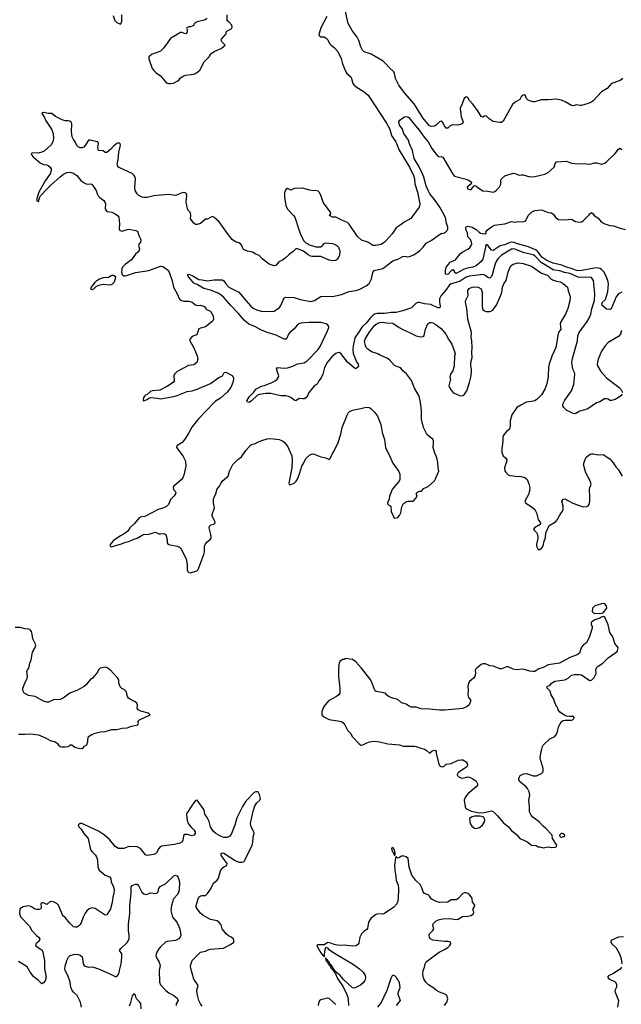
# Model space of a CAD drawing. Header units: inches. Extents: x 2001573 to 2220545, y 644482 to 846830.
# Tile 110 of 256: x 2061606 to 2068805, y 666945 to 678734. Entities that reach past the tile are written whole.
import ezdxf

# ---------------------------------------------------------------- set-up
doc = ezdxf.new("R2010")
doc.units = ezdxf.units.IN
doc.header["$MEASUREMENT"] = 0
doc.layers.add('C0666', color=7, linetype='Continuous')
doc.layers.add('C0667', color=7, linetype='Continuous')

msp = doc.modelspace()

# ---------------------------------------------------------------- linework, layer by layer
at = {"layer": 'C0666', "color": 5}
for points, elevation in [([(2066452, 670000), (2066471, 669990), (2066510, 669952), (2066541, 669979), (2066574, 669990), (2066586, 669986), (2066591, 669971), (2066591, 669950), (2066626, 669810), (2066650, 669793), (2066670, 669788), (2066685, 669796), (2066710, 669819), (2066770, 669827), (2066853, 669867), (2066890, 669873), (2066910, 669871), (2066930, 669861), (2066948, 669848), (2066962, 669830), (2066965, 669810), (2066955, 669790), (2066858, 669722), (2066844, 669710), (2066841, 669690), (2066865, 669665), (2066890, 669655), (2066910, 669654), (2066970, 669667), (2066990, 669665), (2067030, 669646), (2067070, 669615), (2067085, 669585), (2067085, 669570), (2067070, 669550), (2066970, 669466), (2066939, 669430), (2066925, 669390), (2066938, 669310), (2066945, 669290), (2067010, 669258), (2067110, 669237), (2067170, 669242), (2067230, 669259), (2067250, 669261), (2067270, 669254), (2067323, 669203), (2067390, 669124), (2067450, 669075), (2067490, 669026), (2067554, 668974), (2067592, 668930), (2067674, 668894), (2067730, 668851), (2067785, 668845), (2067810, 668831), (2067830, 668831), (2067870, 668819), (2067930, 668831), (2067970, 668823), (2068010, 668826), (2068028, 668832), (2068034, 668850), (2067982, 668930), (2067978, 668970), (2067904, 669050), (2067870, 669077), (2067821, 669130), (2067746, 669186), (2067726, 669210), (2067707, 669250), (2067705, 669270), (2067705, 669315), (2067697, 669390), (2067710, 669450), (2067701, 669490), (2067683, 669530), (2067667, 669550), (2067602, 669602), (2067584, 669624), (2067580, 669630), (2067580, 669650), (2067587, 669670), (2067597, 669683), (2067635, 669705), (2067670, 669709), (2067750, 669681), (2067790, 669680), (2067850, 669708), (2067870, 669727), (2067870, 669768), (2067834, 669890), (2067842, 669958), (2067853, 670000)], 420), ([(2063790, 666924), (2063768, 666950), (2063750, 666989), (2063730, 667070), (2063726, 667114), (2063741, 667170), (2063688, 667248), (2063649, 667390), (2063650, 667410), (2063668, 667470), (2063770, 667570), (2063830, 667580), (2063861, 667599), (2063890, 667606), (2064043, 667617), (2064130, 667660), (2064168, 667690), (2064170, 667710), (2064163, 667730), (2064137, 667750), (2064105, 667765), (2064075, 667790), (2064030, 667848), (2064015, 667895), (2063990, 667930), (2063970, 667944), (2063890, 667959), (2063802, 668010), (2063770, 668036), (2063729, 668089), (2063719, 668110), (2063719, 668130), (2063741, 668210), (2063750, 668227), (2063770, 668244), (2063790, 668250), (2063830, 668250), (2063854, 668270), (2063894, 668326), (2063923, 668397), (2063967, 668433), (2063984, 668456), (2064010, 668544), (2064025, 668570), (2064047, 668590), (2064075, 668605), (2064084, 668616), (2064087, 668630), (2064027, 668710), (2064016, 668730), (2064015, 668750), (2064030, 668760), (2064050, 668756), (2064186, 668666), (2064230, 668649), (2064272, 668648), (2064290, 668656), (2064300, 668670), (2064388, 668852), (2064397, 668883), (2064399, 668950), (2064410, 668990), (2064409, 669010), (2064374, 669070), (2064368, 669110), (2064370, 669130), (2064401, 669259), (2064420, 669320), (2064443, 669357), (2064481, 669390), (2064488, 669410), (2064476, 669456), (2064462, 669482), (2064450, 669491), (2064431, 669491), (2064410, 669481), (2064310, 669377), (2064270, 669314), (2064204, 669176), (2064179, 669090), (2064142, 668990), (2064120, 668960), (2064090, 668942), (2064050, 668944), (2064010, 668957), (2063953, 668990), (2063920, 669020), (2063890, 669070), (2063872, 669132), (2063850, 669181), (2063823, 669223), (2063814, 669270), (2063803, 669290), (2063730, 669391), (2063710, 669386), (2063642, 669290), (2063632, 669268), (2063613, 669247), (2063602, 669230), (2063601, 669219), (2063610, 669150), (2063621, 669110), (2063652, 669070), (2063694, 669030), (2063706, 669010), (2063705, 668990), (2063691, 668970), (2063670, 668962), (2063610, 668980), (2063583, 668977), (2063571, 668969), (2063564, 668957), (2063557, 668910), (2063550, 668890), (2063524, 668876), (2063460, 668860), (2063301, 668839), (2063285, 668830), (2063270, 668810), (2063242, 668758), (2063230, 668745), (2063210, 668740), (2063130, 668728), (2063110, 668733), (2063050, 668810), (2063010, 668830), (2062910, 668833), (2062850, 668810), (2062789, 668811), (2062750, 668833), (2062680, 668920), (2062622, 668970), (2062550, 669019), (2062350, 669110), (2062330, 669110), (2062310, 669096), (2062307, 669090), (2062313, 669070), (2062342, 669042), (2062375, 668990), (2062424, 668930), (2062447, 668813), (2062457, 668790), (2062472, 668770), (2062510, 668736), (2062526, 668710), (2062537, 668670), (2062542, 668590), (2062556, 668550), (2062630, 668490), (2062680, 668470), (2062698, 668450), (2062701, 668410), (2062730, 668350), (2062735, 668310), (2062731, 668270), (2062720, 668230), (2062714, 668166), (2062691, 668089), (2062650, 668016), (2062630, 668011), (2062510, 668094), (2062470, 668100), (2062437, 668090), (2062410, 668066), (2062390, 668038), (2062365, 667990), (2062341, 667919), (2062330, 667899), (2062310, 667879), (2062290, 667867), (2062270, 667867), (2062250, 667874), (2062201, 667921), (2062150, 667986), (2062130, 668002), (2062118, 668018), (2062070, 668131), (2062050, 668151), (2062012, 668172), (2061970, 668176), (2061930, 668139), (2061890, 668160), (2061870, 668161), (2061860, 668150), (2061863, 668110), (2061859, 668090), (2061840, 668080), (2061810, 668079), (2061790, 668085), (2061738, 668118), (2061710, 668123), (2061648, 668112), (2061609, 668090), (2061604, 668030), (2061621, 667990), (2061721, 667881), (2061749, 667829), (2061808, 667768), (2061832, 667750), (2061846, 667730), (2061837, 667703), (2061797, 667670), (2061796, 667650), (2061830, 667620), (2061870, 667596), (2061884, 667570), (2061904, 667470), (2061904, 667370), (2061921, 667270), (2061910, 667225), (2061890, 667202), (2061870, 667192), (2061831, 667230), (2061770, 667278), (2061730, 667331), (2061694, 667394), (2061610, 667446), (2061590, 667457)], 380), ([(2066689, 666930), (2066716, 666970), (2066728, 667010), (2066719, 667050), (2066704, 667064), (2066630, 667090), (2066594, 667110), (2066550, 667146), (2066498, 667178), (2066466, 667210), (2066442, 667250), (2066435, 667275), (2066430, 667310), (2066434, 667350), (2066450, 667390), (2066459, 667430), (2066470, 667452), (2066596, 667550), (2066627, 667570), (2066690, 667600), (2066730, 667627), (2066752, 667650), (2066764, 667670), (2066761, 667690), (2066750, 667695), (2066730, 667698), (2066690, 667696), (2066550, 667713), (2066521, 667730), (2066510, 667746), (2066504, 667770), (2066508, 667790), (2066551, 667830), (2066562, 667850), (2066550, 667890), (2066553, 667910), (2066590, 667945), (2066630, 667962), (2066670, 667968), (2066751, 667971), (2066830, 667959), (2066854, 667966), (2066905, 667995), (2066970, 668000), (2067006, 668010), (2067037, 668030), (2067041, 668050), (2067031, 668070), (2067031, 668090), (2067046, 668110), (2067051, 668131), (2067046, 668146), (2067026, 668170), (2067021, 668210), (2067011, 668230), (2066990, 668255), (2066970, 668271), (2066950, 668279), (2066930, 668279), (2066910, 668270), (2066850, 668210), (2066830, 668198), (2066770, 668196), (2066728, 668170), (2066630, 668166), (2066590, 668177), (2066550, 668195), (2066530, 668210), (2066510, 668242), (2066495, 668255), (2066450, 668270), (2066436, 668290), (2066420, 668340), (2066399, 668379), (2066347, 668427), (2066299, 668490), (2066266, 668586), (2066255, 668690), (2066231, 668710), (2066190, 668722), (2066166, 668714), (2066150, 668701), (2066130, 668696), (2066110, 668714), (2066102, 668698), (2066090, 668610), (2066094, 668550), (2066105, 668505), (2066113, 668430), (2066133, 668370), (2066139, 668330), (2066133, 668207), (2066127, 668170), (2066118, 668150), (2066084, 668110), (2065970, 668031), (2065950, 668023), (2065890, 668027), (2065870, 668020), (2065850, 668009), (2065807, 667973), (2065780, 667930), (2065767, 667853), (2065758, 667842), (2065723, 667817), (2065698, 667790), (2065678, 667750), (2065664, 667676), (2065650, 667657), (2065630, 667646), (2065590, 667642), (2065490, 667652), (2065430, 667650), (2065370, 667662), (2065330, 667678), (2065295, 667685), (2065250, 667658), (2065170, 667659), (2065162, 667650), (2065169, 667630), (2065179, 667619), (2065210, 667560), (2065230, 667536), (2065247, 667527), (2065250, 667515), (2065260, 667600), (2065270, 667628), (2065290, 667622), (2065299, 667610), (2065352, 667570), (2065587, 667430), (2065672, 667370), (2065715, 667330), (2065739, 667290), (2065743, 667270), (2065740, 667240), (2065737, 667230), (2065716, 667204), (2065684, 667176), (2065630, 667145), (2065610, 667138), (2065590, 667143), (2065482, 667242), (2065439, 667290), (2065402, 667322), (2065390, 667340), (2065382, 667342), (2065330, 667421), (2065322, 667422), (2065310, 667450), (2065298, 667458), (2065290, 667478), (2065281, 667481), (2065270, 667498), (2065264, 667496), (2065270, 667470), (2065282, 667462), (2065290, 667443), (2065299, 667439), (2065310, 667415), (2065316, 667416), (2065315, 667410), (2065323, 667403), (2065330, 667384), (2065339, 667379), (2065350, 667360), (2065358, 667358), (2065368, 667330), (2065379, 667319), (2065410, 667253), (2065475, 667155), (2065517, 667070), (2065531, 667029), (2065540, 666950), (2065541, 666930)], 380), ([(2062344, 666910), (2062332, 666970), (2062295, 667050), (2062250, 667090), (2062230, 667118), (2062218, 667150), (2062211, 667210), (2062180, 667290), (2062150, 667350), (2062146, 667370), (2062150, 667403), (2062171, 667469), (2062190, 667508), (2062210, 667530), (2062250, 667542), (2062290, 667544), (2062330, 667532), (2062352, 667512), (2062359, 667490), (2062365, 667430), (2062377, 667410), (2062390, 667400), (2062430, 667389), (2062470, 667392), (2062490, 667389), (2062550, 667369), (2062676, 667316), (2062750, 667277), (2062770, 667279), (2062792, 667310), (2062798, 667350), (2062818, 667430), (2062826, 667506), (2062827, 667550), (2062800, 667590), (2062811, 667610), (2062893, 667687), (2062914, 667730), (2062915, 667770), (2062906, 667830), (2062909, 667910), (2062924, 668030), (2062923, 668130), (2062939, 668270), (2062941, 668350), (2062950, 668368), (2062990, 668385), (2063010, 668385), (2063030, 668361), (2063067, 668287), (2063090, 668266), (2063110, 668261), (2063130, 668264), (2063170, 668280), (2063230, 668272), (2063245, 668275), (2063264, 668290), (2063269, 668331), (2063285, 668355), (2063352, 668388), (2063450, 668483), (2063470, 668492), (2063490, 668484), (2063504, 668464), (2063518, 668410), (2063514, 668310), (2063497, 668263), (2063447, 668210), (2063421, 668130), (2063413, 668070), (2063434, 667990), (2063486, 667930), (2063514, 667870), (2063528, 667828), (2063535, 667770), (2063527, 667750), (2063511, 667730), (2063470, 667711), (2063370, 667696), (2063350, 667690), (2063290, 667634), (2063269, 667610), (2063245, 667570), (2063236, 667530), (2063240, 667510), (2063276, 667450), (2063286, 667410), (2063274, 667350), (2063277, 667210), (2063290, 667180), (2063353, 667110), (2063390, 667084), (2063451, 667050), (2063490, 667019), (2063501, 666990), (2063479, 666950), (2063479, 666930)], 360), ([(2068830, 667754), (2068770, 667751), (2068682, 667710), (2068679, 667690), (2068693, 667670), (2068743, 667623), (2068784, 667550), (2068803, 667490), (2068811, 667430)], 380), ([(2068807, 667390), (2068792, 667368), (2068705, 667310), (2068652, 667288), (2068640, 667270), (2068658, 667250), (2068730, 667214), (2068747, 667187), (2068748, 667150), (2068729, 667110), (2068730, 667090), (2068773, 666990), (2068759, 666910)], 380), ([(2065892, 666910), (2065930, 666963), (2066004, 667116), (2066050, 667258), (2066070, 667298), (2066090, 667291), (2066111, 667270), (2066118, 667250), (2066134, 667234), (2066148, 667208), (2066153, 667147), (2066151, 667130), (2066133, 667090), (2066130, 667070), (2066157, 666990), (2066110, 666930)], 360), ([(2063058, 666890), (2063054, 666954), (2063045, 666970), (2063008, 667008), (2062996, 667030), (2062990, 667056), (2062971, 667071), (2062950, 667045), (2062929, 666951), (2062917, 666923)], 340), ([(2065390, 666943), (2065310, 667015), (2065290, 667017), (2065210, 666999), (2065193, 666987), (2065180, 666960), (2065177, 666930)], 380)]:
    msp.add_lwpolyline(points, dxfattribs=dict(at, elevation=elevation))
for points, elevation in [([(2067050, 669197), (2067019, 669190), (2066988, 669170), (2066995, 669110), (2067017, 669077), (2067050, 669055), (2067070, 669051), (2067110, 669063), (2067143, 669090), (2067167, 669130), (2067172, 669150), (2067170, 669166), (2067161, 669181), (2067150, 669190), (2067116, 669196)], 420), ([(2068090, 668994), (2068065, 668970), (2068072, 668952), (2068090, 668945), (2068114, 668954), (2068126, 668954), (2068128, 668970), (2068110, 668988)], 420), ([(2066090, 668728), (2066087, 668747), (2066080, 668760), (2066070, 668765), (2066063, 668790), (2066059, 668810), (2066070, 668825), (2066090, 668782), (2066095, 668745), (2066094, 668730)], 380)]:
    msp.add_lwpolyline(points, close=True, dxfattribs=dict(at, elevation=elevation))
at = {"layer": 'C0667', "color": 5}
for points, elevation in [([(2062725, 678785), (2062744, 678724), (2062770, 678701), (2062810, 678682), (2062815, 678685), (2062828, 678712), (2062829, 678790)], 420), ([(2063851, 678749), (2063826, 678734), (2063797, 678723), (2063730, 678709), (2063694, 678690), (2063690, 678666), (2063650, 678649), (2063630, 678648), (2063605, 678635), (2063602, 678630), (2063611, 678611), (2063611, 678590), (2063602, 678570), (2063590, 678565), (2063550, 678579), (2063530, 678579), (2063412, 678510), (2063330, 678398), (2063290, 678358), (2063250, 678339), (2063190, 678322), (2063152, 678290), (2063153, 678267), (2063191, 678150), (2063210, 678125), (2063238, 678098), (2063290, 678061), (2063350, 677991), (2063370, 677975), (2063390, 677968), (2063410, 677968), (2063446, 677974), (2063490, 677996), (2063510, 678011), (2063530, 678038), (2063570, 678063), (2063590, 678071), (2063690, 678081), (2063722, 678098), (2063762, 678130), (2063815, 678230), (2063875, 678290), (2063898, 678330), (2063942, 678358), (2064018, 678390), (2064066, 678430), (2064030, 678466), (2064018, 678490), (2064020, 678500), (2064076, 678564), (2064078, 678590), (2064083, 678597), (2064146, 678630), (2064148, 678650), (2064146, 678670), (2064110, 678708), (2064096, 678716), (2064088, 678730), (2064088, 678790)], 420), ([(2068822, 678030), (2068790, 678006), (2068688, 677970), (2068638, 677910), (2068569, 677871), (2068470, 677761), (2068450, 677746), (2068409, 677731), (2068330, 677705), (2068310, 677705), (2068270, 677715), (2068230, 677703), (2068210, 677707), (2068132, 677752), (2068090, 677771), (2068030, 677783), (2067930, 677773), (2067846, 677774), (2067770, 677751), (2067750, 677751), (2067710, 677761), (2067690, 677771), (2067671, 677790), (2067656, 677830), (2067650, 677834), (2067630, 677832), (2067608, 677812), (2067590, 677777), (2067534, 677746), (2067503, 677717), (2067390, 677518), (2067370, 677501), (2067350, 677501), (2067270, 677513), (2067226, 677546), (2067190, 677582), (2067170, 677579), (2067150, 677566), (2067130, 677576), (2067090, 677642), (2067030, 677724), (2066987, 677767), (2066970, 677801), (2066950, 677812), (2066925, 677790), (2066892, 677708), (2066881, 677690), (2066876, 677670), (2066889, 677570), (2066911, 677510), (2066905, 677490), (2066890, 677481), (2066851, 677471), (2066784, 677476), (2066757, 677463), (2066730, 677435), (2066710, 677436), (2066690, 677461), (2066665, 677505), (2066650, 677518), (2066630, 677509), (2066590, 677470), (2066570, 677458), (2066530, 677454), (2066510, 677463), (2066430, 677560), (2066326, 677726), (2066210, 677860), (2066142, 677950), (2066102, 678030), (2066093, 678090), (2066084, 678110), (2066030, 678156), (2065985, 678210), (2065956, 678236), (2065810, 678320), (2065730, 678350), (2065710, 678370), (2065690, 678407), (2065664, 678484), (2065644, 678524), (2065586, 678606), (2065538, 678690), (2065501, 678850)], 380), ([(2065281, 678770), (2065210, 678638), (2065189, 678570), (2065187, 678547), (2065196, 678536), (2065209, 678530), (2065250, 678528), (2065274, 678514), (2065292, 678493), (2065315, 678450), (2065332, 678430), (2065375, 678395), (2065412, 678352), (2065454, 678270), (2065470, 678207), (2065507, 678110), (2065522, 678090), (2065568, 678048), (2065577, 678030), (2065591, 677970), (2065607, 677950), (2065632, 677930), (2065729, 677869), (2065774, 677830), (2065994, 677494), (2066032, 677430), (2066059, 677339), (2066108, 677270), (2066145, 677170), (2066270, 676970), (2066319, 676870), (2066330, 676830), (2066333, 676770), (2066366, 676670), (2066393, 676530), (2066385, 676490), (2066285, 676355), (2066206, 676310), (2066170, 676281), (2066110, 676242), (2066063, 676170), (2065992, 676090), (2065970, 676069), (2065930, 676044), (2065868, 676032), (2065830, 676032), (2065770, 676069), (2065695, 676095), (2065650, 676136), (2065550, 676287), (2065530, 676305), (2065469, 676329), (2065390, 676371), (2065350, 676371), (2065312, 676390), (2065331, 676409), (2065325, 676430), (2065248, 676530), (2065237, 676550), (2065210, 676631), (2065191, 676670), (2065179, 676679), (2065150, 676687), (2065125, 676685), (2065074, 676694), (2064995, 676715), (2064889, 676711), (2064850, 676692), (2064810, 676712), (2064790, 676702), (2064774, 676666), (2064775, 676610), (2064792, 676510), (2064810, 676467), (2064884, 676390), (2064897, 676370), (2064950, 676209), (2064972, 676152), (2065007, 676087), (2065030, 676062), (2065050, 676054), (2065063, 676043), (2065150, 676014), (2065210, 676015), (2065231, 676029), (2065250, 676055), (2065270, 676064), (2065350, 676053), (2065370, 676045), (2065399, 676030), (2065419, 676010), (2065430, 675988), (2065437, 675970), (2065433, 675910), (2065410, 675866), (2065390, 675851), (2065350, 675846), (2065310, 675856), (2065210, 675898), (2065110, 675899), (2065084, 675904), (2065057, 675917), (2065001, 675961), (2064930, 675991), (2064910, 675992), (2064880, 675960), (2064830, 675923), (2064781, 675879), (2064750, 675855), (2064707, 675833), (2064670, 675791), (2064650, 675787), (2064590, 675805), (2064506, 675870), (2064470, 675910), (2064430, 675925), (2064392, 675950), (2064330, 675964), (2064284, 675984), (2064270, 676005), (2064264, 676030), (2064250, 676050), (2064230, 676062), (2064190, 676073), (2064150, 676102), (2064092, 676172), (2063994, 676314), (2063930, 676371), (2063910, 676376), (2063854, 676346), (2063830, 676344), (2063770, 676295), (2063730, 676281), (2063710, 676283), (2063690, 676299), (2063650, 676350), (2063654, 676390), (2063650, 676421), (2063619, 676459), (2063608, 676488), (2063599, 676550), (2063607, 676630), (2063601, 676650), (2063590, 676661), (2063570, 676664), (2063550, 676659), (2063470, 676629), (2063390, 676639), (2063250, 676630), (2063210, 676625), (2063130, 676604), (2063090, 676604), (2063070, 676609), (2063032, 676630), (2063010, 676650), (2062988, 676690), (2062985, 676725), (2062992, 676830), (2062988, 676850), (2062977, 676870), (2062950, 676893), (2062810, 676955), (2062788, 676970), (2062775, 676990), (2062774, 677010), (2062784, 677056), (2062791, 677149), (2062810, 677230), (2062807, 677247), (2062796, 677256), (2062790, 677259), (2062770, 677253), (2062730, 677220), (2062697, 677183), (2062650, 677142), (2062630, 677142), (2062604, 677164), (2062550, 677167), (2062542, 677202), (2062550, 677250), (2062544, 677264), (2062532, 677272), (2062450, 677293), (2062430, 677291), (2062420, 677281), (2062390, 677226), (2062373, 677207), (2062350, 677198), (2062330, 677201), (2062307, 677210), (2062290, 677227), (2062271, 677271), (2062250, 677298), (2062234, 677330), (2062224, 677390), (2062228, 677488), (2062224, 677504), (2062215, 677516), (2062190, 677522), (2062150, 677522), (2062113, 677533), (2062033, 677573), (2061990, 677610), (2061950, 677612), (2061890, 677622), (2061870, 677611), (2061901, 677561), (2061915, 677530), (2061985, 677425), (2062006, 677370), (2062012, 677310), (2062004, 677270), (2061983, 677237), (2061899, 677161), (2061870, 677147), (2061830, 677137), (2061762, 677138), (2061742, 677130), (2061749, 677110), (2061767, 677090), (2061850, 677021), (2061890, 676999), (2061930, 676994), (2061947, 676987), (2061970, 676970), (2061982, 676950), (2061981, 676930), (2061970, 676890), (2061910, 676805), (2061833, 676670), (2061810, 676594), (2061810, 676566), (2061830, 676558), (2061841, 676599), (2061856, 676624), (2061922, 676698), (2061984, 676756), (2062088, 676852), (2062130, 676885), (2062170, 676903), (2062210, 676909), (2062241, 676901), (2062290, 676870), (2062338, 676810), (2062379, 676779), (2062410, 676765), (2062450, 676767), (2062470, 676763), (2062522, 676690), (2062531, 676650), (2062543, 676623), (2062563, 676603), (2062611, 676570), (2062626, 676550), (2062632, 676530), (2062630, 676470), (2062639, 676450), (2062658, 676438), (2062708, 676428), (2062750, 676411), (2062778, 676390), (2062790, 676370), (2062798, 676290), (2062794, 676230), (2062805, 676210), (2062830, 676203), (2062890, 676222), (2062910, 676225), (2062994, 676210), (2063010, 676201), (2063018, 676190), (2063030, 676150), (2063053, 676110), (2063055, 676090), (2063050, 676071), (2063035, 676050), (2063027, 676030), (2063040, 675990), (2063037, 675970), (2063019, 675950), (2062990, 675928), (2062942, 675858), (2062872, 675808), (2062836, 675770), (2062827, 675750), (2062822, 675710), (2062830, 675684), (2062850, 675667), (2062870, 675667), (2062990, 675705), (2063150, 675732), (2063290, 675782), (2063317, 675777), (2063370, 675741), (2063395, 675710), (2063430, 675609), (2063446, 675530), (2063490, 675453), (2063514, 675394), (2063530, 675375), (2063570, 675364), (2063630, 675364), (2063669, 675350), (2063710, 675321), (2063730, 675313), (2063765, 675315), (2063810, 675304), (2063829, 675290), (2063835, 675270), (2063843, 675263), (2063868, 675250), (2063890, 675245), (2063922, 675190), (2063926, 675150), (2063917, 675130), (2063904, 675116), (2063830, 675057), (2063770, 675042), (2063750, 675031), (2063730, 674971), (2063721, 674959), (2063670, 674939), (2063642, 674910), (2063641, 674890), (2063690, 674804), (2063731, 674710), (2063738, 674670), (2063726, 674630), (2063690, 674603), (2063625, 674595), (2063490, 674520), (2063459, 674490), (2063449, 674470), (2063449, 674450), (2063456, 674430), (2063453, 674410), (2063443, 674390), (2063375, 674345), (2063283, 674297), (2063190, 674290), (2063170, 674284), (2063133, 674247), (2063110, 674238), (2063102, 674230), (2063089, 674209), (2063083, 674183), (2063086, 674170), (2063130, 674185), (2063150, 674204), (2063170, 674209), (2063250, 674204), (2063290, 674196), (2063450, 674223), (2063490, 674233), (2063610, 674281), (2063670, 674291), (2063730, 674310), (2063890, 674378), (2063990, 674449), (2064032, 674470), (2064054, 674510), (2064073, 674513), (2064150, 674473), (2064165, 674445), (2064166, 674430), (2064156, 674390), (2064132, 674330), (2064090, 674276), (2064010, 674201), (2063950, 674165), (2063930, 674148), (2063744, 673956), (2063665, 673855), (2063630, 673788), (2063583, 673710), (2063548, 673672), (2063487, 673630), (2063483, 673610), (2063557, 673510), (2063590, 673450), (2063593, 673390), (2063570, 673281), (2063556, 673250), (2063537, 673223), (2063452, 673150), (2063444, 673136), (2063442, 673130), (2063447, 673110), (2063467, 673090), (2063475, 673070), (2063467, 673050), (2063452, 673030), (2063409, 672990), (2063386, 672930), (2063367, 672910), (2063330, 672888), (2063264, 672870), (2063110, 672788), (2063090, 672782), (2063070, 672785), (2063050, 672779), (2063037, 672770), (2062980, 672700), (2062922, 672650), (2062898, 672610), (2062842, 672570), (2062810, 672555), (2062726, 672494), (2062690, 672450), (2062687, 672430), (2062704, 672424), (2062730, 672429), (2062822, 672458), (2062870, 672480), (2062913, 672487), (2062963, 672510), (2063010, 672525), (2063070, 672564), (2063089, 672569), (2063150, 672573), (2063230, 672599), (2063270, 672579), (2063290, 672577), (2063330, 672584), (2063354, 672570), (2063369, 672510), (2063369, 672470), (2063379, 672459), (2063390, 672449), (2063405, 672445), (2063492, 672432), (2063520, 672419), (2063530, 672409), (2063597, 672277), (2063610, 672210), (2063609, 672150), (2063613, 672130), (2063630, 672116), (2063650, 672113), (2063726, 672134), (2063740, 672150), (2063809, 672331), (2063816, 672364), (2063818, 672430), (2063825, 672450), (2063850, 672483), (2063885, 672510), (2063897, 672530), (2063893, 672570), (2063873, 672650), (2063878, 672670), (2063894, 672686), (2063930, 672695), (2063943, 672710), (2063941, 672730), (2063909, 672789), (2063909, 672810), (2063937, 672890), (2063925, 672950), (2063926, 672994), (2063935, 673025), (2063956, 673070), (2063965, 673110), (2063996, 673150), (2064015, 673190), (2064030, 673210), (2064100, 673270), (2064115, 673330), (2064155, 673410), (2064217, 673470), (2064260, 673500), (2064310, 673577), (2064370, 673644), (2064422, 673658), (2064470, 673684), (2064504, 673696), (2064566, 673714), (2064610, 673719), (2064710, 673709), (2064749, 673690), (2064773, 673670), (2064810, 673629), (2064862, 673510), (2064865, 673470), (2064861, 673370), (2064826, 673186), (2064829, 673169), (2064850, 673169), (2064890, 673186), (2064916, 673210), (2064930, 673233), (2064958, 673310), (2064981, 673390), (2065008, 673430), (2065030, 673482), (2065078, 673522), (2065110, 673537), (2065130, 673533), (2065210, 673501), (2065270, 673489), (2065310, 673469), (2065321, 673479), (2065350, 673539), (2065371, 673570), (2065416, 673670), (2065448, 673770), (2065465, 673850), (2065523, 673997), (2065541, 674030), (2065550, 674039), (2065590, 674059), (2065690, 674077), (2065750, 674094), (2065790, 674089), (2065810, 674074), (2065853, 674033), (2065887, 673987), (2065927, 673887), (2065945, 673790), (2065972, 673708), (2065982, 673610), (2066045, 673490), (2066070, 673426), (2066143, 673323), (2066153, 673293), (2066155, 673230), (2066148, 673210), (2066094, 673150), (2066065, 673110), (2066032, 673030), (2066027, 672993), (2066009, 672950), (2066010, 672929), (2066048, 672908), (2066050, 672846), (2066087, 672767), (2066130, 672774), (2066150, 672797), (2066168, 672830), (2066178, 672902), (2066198, 672942), (2066235, 672965), (2066251, 672969), (2066310, 672969), (2066323, 672977), (2066351, 673010), (2066362, 673030), (2066354, 673050), (2066354, 673070), (2066390, 673088), (2066414, 673090), (2066424, 673096), (2066438, 673122), (2066495, 673145), (2066568, 673212), (2066583, 673237), (2066621, 673330), (2066612, 673372), (2066608, 673432), (2066597, 673490), (2066570, 673556), (2066555, 673610), (2066559, 673670), (2066558, 673690), (2066550, 673710), (2066482, 673762), (2066438, 673850), (2066415, 673950), (2066415, 674050), (2066403, 674150), (2066387, 674227), (2066330, 674323), (2066293, 674413), (2066233, 674493), (2066191, 674530), (2066170, 674556), (2066150, 674570), (2066090, 674593), (2066030, 674661), (2066000, 674680), (2065910, 674720), (2065890, 674734), (2065816, 674756), (2065770, 674788), (2065753, 674810), (2065744, 674830), (2065734, 674886), (2065740, 674910), (2065786, 674990), (2065849, 675070), (2065870, 675090), (2065910, 675108), (2065950, 675111), (2065990, 675104), (2066070, 675101), (2066145, 675050), (2066200, 675020), (2066270, 674990), (2066350, 674947), (2066402, 674938), (2066430, 674941), (2066446, 674954), (2066464, 675030), (2066490, 675094), (2066510, 675107), (2066530, 675108), (2066550, 675104), (2066579, 675090), (2066650, 675038), (2066704, 674970), (2066737, 674910), (2066778, 674850), (2066813, 674750), (2066816, 674730), (2066809, 674710), (2066805, 674590), (2066789, 674531), (2066762, 674490), (2066755, 674450), (2066762, 674430), (2066743, 674350), (2066749, 674330), (2066770, 674297), (2066790, 674273), (2066804, 674264), (2066870, 674235), (2066890, 674232), (2066910, 674235), (2066930, 674250), (2066956, 674290), (2066988, 674390), (2067008, 674470), (2067014, 674530), (2067014, 674550), (2067003, 674590), (2067006, 674630), (2067022, 674690), (2067016, 674750), (2067022, 674810), (2067018, 674890), (2067009, 674930), (2067013, 674990), (2066968, 675150), (2066955, 675275), (2066939, 675350), (2066943, 675377), (2066971, 675430), (2066967, 675490), (2066986, 675514), (2067021, 675530), (2067050, 675537), (2067093, 675533), (2067130, 675513), (2067140, 675470), (2067139, 675310), (2067146, 675266), (2067167, 675247), (2067190, 675241), (2067230, 675241), (2067250, 675249), (2067270, 675265), (2067310, 675317), (2067365, 675435), (2067376, 675470), (2067382, 675530), (2067400, 675570), (2067428, 675612), (2067450, 675710), (2067470, 675761), (2067488, 675790), (2067510, 675806), (2067570, 675821), (2067630, 675816), (2067730, 675783), (2067850, 675698), (2067910, 675680), (2067926, 675670), (2067957, 675637), (2067981, 675621), (2068030, 675603), (2068074, 675594), (2068110, 675577), (2068160, 675530), (2068168, 675488), (2068190, 675430), (2068192, 675410), (2068190, 675369), (2068165, 675275), (2068136, 675210), (2068077, 675110), (2068072, 675090), (2068080, 675030), (2068054, 674990), (2068048, 674972), (2068022, 674810), (2067975, 674705), (2067941, 674610), (2067935, 674575), (2067932, 674470), (2067927, 674433), (2067910, 674362), (2067890, 674311), (2067850, 674241), (2067798, 674190), (2067770, 674171), (2067730, 674161), (2067670, 674154), (2067601, 674119), (2067555, 674090), (2067496, 674004), (2067476, 673930), (2067476, 673870), (2067467, 673833), (2067430, 673802), (2067406, 673774), (2067391, 673750), (2067388, 673730), (2067388, 673690), (2067374, 673590), (2067375, 673550), (2067390, 673510), (2067419, 673490), (2067435, 673465), (2067435, 673450), (2067418, 673410), (2067409, 673370), (2067413, 673333), (2067419, 673319), (2067450, 673284), (2067470, 673275), (2067510, 673273), (2067550, 673264), (2067590, 673267), (2067650, 673253), (2067677, 673230), (2067697, 673177), (2067710, 673130), (2067705, 673090), (2067695, 673050), (2067649, 672970), (2067657, 672950), (2067664, 672944), (2067726, 672906), (2067770, 672870), (2067792, 672830), (2067811, 672750), (2067825, 672725), (2067839, 672710), (2067835, 672690), (2067766, 672650), (2067753, 672630), (2067790, 672594), (2067804, 672570), (2067808, 672528), (2067789, 672450), (2067791, 672430), (2067810, 672389), (2067830, 672390), (2067854, 672410), (2067870, 672434), (2067883, 672490), (2067899, 672530), (2067901, 672590), (2067942, 672678), (2068017, 672723), (2068036, 672744), (2068072, 672810), (2068102, 672850), (2068108, 672870), (2068109, 672909), (2068093, 672970), (2068110, 672993), (2068130, 672998), (2068225, 672945), (2068350, 672901), (2068393, 672907), (2068410, 672915), (2068422, 672930), (2068429, 672970), (2068430, 673030), (2068423, 673110), (2068427, 673133), (2068443, 673170), (2068431, 673211), (2068381, 673310), (2068351, 673410), (2068363, 673450), (2068384, 673496), (2068432, 673530), (2068450, 673537), (2068470, 673537), (2068530, 673525), (2068590, 673529), (2068670, 673476), (2068709, 673430), (2068739, 673379), (2068770, 673344), (2068814, 673270)], 380), ([(2068816, 674250), (2068800, 674230), (2068773, 674210), (2068730, 674186), (2068690, 674173), (2068670, 674173), (2068649, 674189), (2068630, 674196), (2068604, 674196), (2068550, 674157), (2068510, 674145), (2068404, 674076), (2068370, 674061), (2068310, 674047), (2068262, 674018), (2068250, 674015), (2068230, 674019), (2068150, 674057), (2068118, 674090), (2068107, 674110), (2068104, 674130), (2068130, 674180), (2068210, 674290), (2068237, 674370), (2068251, 674490), (2068247, 674510), (2068227, 674550), (2068214, 674630), (2068222, 674677), (2068282, 674890), (2068284, 674950), (2068300, 674990), (2068398, 675122), (2068426, 675170), (2068441, 675210), (2068453, 675270), (2068483, 675370), (2068488, 675450), (2068471, 675611), (2068457, 675637), (2068447, 675647), (2068432, 675652), (2068330, 675648), (2068290, 675651), (2068190, 675694), (2068127, 675707), (2068070, 675727), (2068010, 675733), (2067990, 675740), (2067848, 675828), (2067770, 675907), (2067750, 675918), (2067643, 675943), (2067530, 675987), (2067510, 675991), (2067490, 675985), (2067370, 675914), (2067327, 675870), (2067302, 675830), (2067295, 675810), (2067260, 675680), (2067250, 675660), (2067230, 675638), (2067210, 675647), (2067174, 675674), (2067150, 675682), (2066990, 675664), (2066950, 675650), (2066877, 675603), (2066830, 675587), (2066770, 675572), (2066750, 675560), (2066705, 675495), (2066651, 675430), (2066630, 675390), (2066628, 675350), (2066636, 675304), (2066636, 675290), (2066630, 675283), (2066610, 675284), (2066524, 675324), (2066450, 675331), (2066390, 675348), (2066370, 675348), (2066345, 675335), (2066295, 675285), (2066191, 675249), (2066110, 675230), (2066050, 675229), (2065970, 675216), (2065884, 675216), (2065853, 675207), (2065830, 675194), (2065798, 675162), (2065750, 675100), (2065703, 675057), (2065662, 674990), (2065631, 674950), (2065617, 674923), (2065595, 674830), (2065591, 674790), (2065598, 674738), (2065619, 674679), (2065638, 674638), (2065658, 674610), (2065659, 674590), (2065646, 674570), (2065630, 674554), (2065610, 674564), (2065530, 674634), (2065450, 674739), (2065430, 674748), (2065410, 674746), (2065390, 674737), (2065343, 674697), (2065284, 674630), (2065253, 674570), (2065235, 674490), (2065215, 674445), (2065184, 674410), (2065165, 674370), (2065130, 674345), (2065067, 674270), (2065048, 674230), (2065030, 674207), (2065010, 674196), (2064994, 674194), (2064950, 674199), (2064910, 674169), (2064890, 674179), (2064851, 674211), (2064823, 674223), (2064790, 674230), (2064730, 674230), (2064610, 674257), (2064550, 674260), (2064470, 674246), (2064450, 674238), (2064380, 674170), (2064350, 674152), (2064330, 674154), (2064323, 674170), (2064350, 674219), (2064406, 674274), (2064432, 674310), (2064490, 674342), (2064543, 674357), (2064615, 674385), (2064662, 674410), (2064685, 674430), (2064700, 674450), (2064705, 674470), (2064679, 674550), (2064689, 674570), (2064770, 674560), (2064810, 674565), (2064875, 674585), (2064930, 674612), (2065010, 674626), (2065047, 674650), (2065176, 674784), (2065201, 674819), (2065291, 675010), (2065304, 675050), (2065301, 675070), (2065287, 675087), (2065274, 675094), (2065208, 675108), (2065070, 675108), (2064970, 675101), (2064948, 675092), (2064925, 675075), (2064890, 675034), (2064840, 674990), (2064824, 674970), (2064801, 674919), (2064790, 674910), (2064770, 674910), (2064675, 674955), (2064566, 674990), (2064490, 675022), (2064420, 675060), (2064348, 675090), (2064290, 675136), (2064222, 675222), (2064133, 675310), (2064049, 675409), (2064017, 675437), (2063979, 675459), (2063890, 675496), (2063810, 675515), (2063730, 675563), (2063690, 675579), (2063628, 675650), (2063616, 675670), (2063618, 675682), (2063630, 675687), (2063670, 675672), (2063750, 675623), (2063790, 675620), (2063852, 675608), (2063930, 675618), (2064030, 675619), (2064050, 675607), (2064073, 675570), (2064110, 675533), (2064230, 675470), (2064310, 675370), (2064367, 675307), (2064401, 675281), (2064441, 675261), (2064510, 675240), (2064650, 675244), (2064714, 675286), (2064730, 675310), (2064770, 675403), (2064790, 675413), (2064890, 675407), (2064964, 675384), (2065090, 675360), (2065135, 675370), (2065210, 675419), (2065230, 675424), (2065330, 675418), (2065370, 675422), (2065457, 675443), (2065550, 675481), (2065630, 675490), (2065670, 675505), (2065750, 675546), (2065786, 675574), (2065816, 675630), (2065832, 675708), (2065848, 675732), (2065950, 675754), (2066070, 675846), (2066130, 675867), (2066190, 675899), (2066210, 675904), (2066250, 675896), (2066270, 675897), (2066322, 675918), (2066392, 675968), (2066434, 676010), (2066470, 676057), (2066530, 676090), (2066630, 676162), (2066650, 676172), (2066690, 676182), (2066701, 676190), (2066721, 676210), (2066730, 676230), (2066728, 676250), (2066709, 676309), (2066704, 676350), (2066689, 676390), (2066635, 676490), (2066570, 676581), (2066514, 676650), (2066492, 676690), (2066470, 676746), (2066444, 676850), (2066428, 676888), (2066381, 676981), (2066327, 677070), (2066306, 677166), (2066270, 677249), (2066257, 677290), (2066202, 677370), (2066182, 677430), (2066150, 677470), (2066144, 677510), (2066156, 677530), (2066190, 677558), (2066210, 677569), (2066230, 677574), (2066250, 677572), (2066262, 677562), (2066341, 677461), (2066390, 677408), (2066446, 677326), (2066492, 677270), (2066539, 677190), (2066590, 677123), (2066610, 677100), (2066630, 677090), (2066650, 677096), (2066670, 677087), (2066790, 676883), (2066810, 676859), (2066950, 676823), (2066985, 676810), (2067011, 676790), (2067007, 676770), (2066962, 676730), (2066967, 676710), (2066990, 676701), (2067010, 676702), (2067039, 676741), (2067050, 676748), (2067070, 676741), (2067130, 676695), (2067150, 676685), (2067210, 676682), (2067270, 676669), (2067290, 676677), (2067310, 676692), (2067350, 676738), (2067365, 676770), (2067362, 676810), (2067370, 676830), (2067410, 676863), (2067510, 676897), (2067534, 676894), (2067570, 676875), (2067590, 676871), (2067610, 676876), (2067630, 676875), (2067710, 676851), (2067770, 676857), (2067890, 676884), (2067930, 676903), (2068001, 676970), (2068013, 677010), (2068030, 677030), (2068150, 677041), (2068210, 677017), (2068288, 677008), (2068350, 677011), (2068430, 677002), (2068490, 677021), (2068510, 677021), (2068570, 677005), (2068610, 677017), (2068629, 677030), (2068730, 677131), (2068770, 677183), (2068790, 677196), (2068810, 677179)], 360), ([(2068810, 675470), (2068771, 675450), (2068745, 675415), (2068685, 675270), (2068670, 675262), (2068630, 675268), (2068578, 675310), (2068571, 675330), (2068582, 675350), (2068615, 675385), (2068626, 675410), (2068643, 675477), (2068654, 675570), (2068645, 675610), (2068622, 675670), (2068596, 675716), (2068570, 675743), (2068550, 675756), (2068510, 675761), (2068310, 675726), (2068270, 675730), (2068210, 675754), (2068151, 675770), (2068095, 675795), (2067990, 675819), (2067914, 675850), (2067856, 675890), (2067802, 675962), (2067779, 675979), (2067696, 676016), (2067562, 676050), (2067510, 676069), (2067470, 676067), (2067410, 676040), (2067355, 676025), (2067270, 675969), (2067250, 675976), (2067223, 676010), (2067210, 676034), (2067196, 676036), (2067190, 676046), (2067150, 675865), (2067130, 675839), (2067070, 675787), (2067030, 675772), (2066960, 675760), (2066917, 675743), (2066830, 675695), (2066809, 675709), (2066808, 675728), (2066790, 675738), (2066770, 675728), (2066730, 675681), (2066706, 675686), (2066702, 675690), (2066701, 675730), (2066709, 675770), (2066739, 675801), (2066755, 675830), (2066822, 675858), (2066877, 675930), (2066901, 675950), (2066970, 675988), (2066992, 676008), (2067008, 676030), (2067015, 676050), (2067014, 676070), (2067001, 676101), (2066970, 676133), (2066963, 676183), (2066948, 676212), (2066946, 676234), (2066950, 676255), (2066970, 676263), (2067022, 676250), (2067070, 676223), (2067103, 676190), (2067119, 676179), (2067169, 676171), (2067187, 676173), (2067185, 676190), (2067204, 676216), (2067250, 676254), (2067288, 676272), (2067412, 676288), (2067490, 676317), (2067530, 676308), (2067570, 676318), (2067630, 676314), (2067650, 676322), (2067663, 676330), (2067692, 676388), (2067730, 676430), (2067770, 676450), (2067850, 676456), (2067930, 676424), (2067970, 676421), (2067990, 676406), (2068019, 676370), (2068050, 676343), (2068130, 676339), (2068210, 676344), (2068259, 676319), (2068310, 676311), (2068330, 676313), (2068350, 676327), (2068422, 676398), (2068430, 676411), (2068450, 676425), (2068470, 676411), (2068482, 676390), (2068523, 676363), (2068570, 676310), (2068608, 676288), (2068670, 676270), (2068710, 676266), (2068790, 676236), (2068850, 676223)], 340), ([(2068809, 675011), (2068797, 674970), (2068770, 674940), (2068650, 674868), (2068612, 674830), (2068570, 674764), (2068527, 674670), (2068517, 674610), (2068521, 674590), (2068561, 674521), (2068630, 674445), (2068780, 674330), (2068800, 674310), (2068819, 674270)], 360), ([(2067853, 670000), (2067861, 670030), (2067870, 670046), (2067950, 670125), (2068010, 670153), (2068030, 670179), (2068042, 670210), (2068053, 670267), (2068088, 670332), (2068110, 670345), (2068132, 670348), (2068210, 670346), (2068221, 670350), (2068243, 670370), (2068233, 670390), (2068190, 670390), (2068150, 670397), (2068126, 670407), (2068070, 670444), (2068050, 670472), (2068040, 670500), (2068030, 670512), (2068010, 670557), (2067999, 670599), (2067966, 670650), (2067953, 670693), (2067919, 670730), (2067918, 670750), (2067924, 670756), (2067950, 670762), (2067970, 670792), (2068010, 670814), (2068130, 670831), (2068170, 670851), (2068210, 670885), (2068245, 670895), (2068307, 670893), (2068330, 670888), (2068410, 670833), (2068430, 670824), (2068450, 670827), (2068480, 670860), (2068498, 670890), (2068505, 670910), (2068502, 670950), (2068510, 670973), (2068530, 670993), (2068583, 671030), (2068650, 671093), (2068757, 671170), (2068769, 671210), (2068763, 671223), (2068727, 671267), (2068704, 671344), (2068670, 671395), (2068647, 671487), (2068614, 671574), (2068604, 671584), (2068590, 671589), (2068570, 671581), (2068550, 671567), (2068490, 671547), (2068459, 671530), (2068450, 671519), (2068445, 671510), (2068446, 671490), (2068456, 671470), (2068455, 671450), (2068425, 671350), (2068390, 671274), (2068351, 671249), (2068330, 671222), (2068307, 671150), (2068279, 671130), (2068190, 671098), (2068065, 671030), (2067930, 671010), (2067870, 670976), (2067820, 670960), (2067770, 670930), (2067748, 670928), (2067710, 670932), (2067630, 670957), (2067549, 670949), (2067510, 670959), (2067450, 670984), (2067430, 670984), (2067370, 670962), (2067350, 670962), (2067275, 670995), (2067230, 670998), (2067180, 671020), (2067150, 671021), (2067130, 671013), (2067076, 670970), (2067058, 670950), (2067062, 670910), (2067051, 670870), (2067036, 670850), (2066988, 670812), (2066975, 670790), (2066969, 670750), (2066974, 670706), (2066970, 670650), (2066978, 670618), (2067002, 670590), (2067001, 670570), (2066984, 670530), (2066959, 670510), (2066910, 670485), (2066690, 670468), (2066628, 670468), (2066510, 670479), (2066410, 670482), (2066350, 670501), (2066290, 670502), (2066270, 670510), (2066230, 670538), (2066175, 670555), (2066130, 670596), (2066070, 670609), (2066028, 670628), (2065994, 670650), (2065984, 670670), (2065872, 670692), (2065860, 670700), (2065850, 670714), (2065815, 670810), (2065798, 670838), (2065694, 670974), (2065630, 671044), (2065590, 671075), (2065510, 671084), (2065490, 671075), (2065470, 671075), (2065438, 671050), (2065427, 671030), (2065423, 671010), (2065419, 670950), (2065422, 670870), (2065437, 670730), (2065436, 670670), (2065424, 670650), (2065397, 670630), (2065301, 670579), (2065245, 670510), (2065221, 670450), (2065221, 670410), (2065236, 670390), (2065310, 670354), (2065436, 670336), (2065457, 670330), (2065476, 670316), (2065497, 670290), (2065527, 670227), (2065567, 670187), (2065584, 670150), (2065670, 670062), (2065689, 670049), (2065714, 670050), (2065750, 670072), (2065790, 670089), (2065854, 670094), (2065910, 670088), (2066010, 670065), (2066150, 670051), (2066196, 670036), (2066330, 670035), (2066350, 670031), (2066394, 670014), (2066450, 670001), (2066452, 670000)], 420), ([(2061590, 670179), (2061670, 670178), (2061730, 670184), (2061830, 670172), (2061916, 670136), (2061970, 670103), (2062030, 670086), (2062052, 670072), (2062070, 670047), (2062090, 670031), (2062110, 670027), (2062150, 670026), (2062190, 670031), (2062209, 670051), (2062230, 670053), (2062264, 670024), (2062278, 670018), (2062310, 670010), (2062352, 670008), (2062365, 670015), (2062383, 670037), (2062408, 670052), (2062422, 670090), (2062419, 670110), (2062429, 670150), (2062470, 670175), (2062508, 670190), (2062574, 670206), (2062627, 670213), (2062710, 670234), (2062770, 670236), (2062830, 670250), (2062890, 670257), (2062944, 670276), (2063018, 670290), (2063026, 670310), (2063018, 670330), (2063038, 670350), (2063168, 670410), (2063148, 670430), (2063054, 670454), (2063022, 670470), (2063012, 670490), (2063016, 670530), (2063009, 670549), (2062987, 670567), (2062930, 670593), (2062909, 670610), (2062896, 670630), (2062881, 670690), (2062859, 670710), (2062826, 670726), (2062808, 670748), (2062793, 670790), (2062793, 670830), (2062776, 670856), (2062688, 670950), (2062654, 670974), (2062630, 670982), (2062570, 670968), (2062550, 670948), (2062537, 670923), (2062476, 670850), (2062450, 670829), (2062421, 670799), (2062401, 670770), (2062376, 670750), (2062290, 670702), (2062206, 670670), (2062127, 670610), (2062090, 670593), (2062009, 670591), (2061950, 670562), (2061930, 670561), (2061890, 670575), (2061789, 670630), (2061710, 670644), (2061660, 670670), (2061647, 670693), (2061643, 670710), (2061645, 670730), (2061667, 670790), (2061696, 670850), (2061698, 670870), (2061690, 670930), (2061697, 670950), (2061715, 670970), (2061727, 671030), (2061742, 671070), (2061757, 671163), (2061785, 671210), (2061797, 671250), (2061762, 671322), (2061756, 671376), (2061746, 671410), (2061730, 671429), (2061716, 671436), (2061670, 671442), (2061610, 671458), (2061550, 671455)], 420)]:
    msp.add_lwpolyline(points, dxfattribs=dict(at, elevation=elevation))
for points, elevation in [([(2062685, 675555), (2062610, 675563), (2062563, 675557), (2062521, 675539), (2062490, 675509), (2062475, 675505), (2062470, 675498), (2062462, 675502), (2062458, 675510), (2062464, 675530), (2062510, 675590), (2062530, 675610), (2062561, 675630), (2062610, 675649), (2062670, 675653), (2062710, 675674), (2062730, 675676), (2062745, 675665), (2062752, 675650), (2062750, 675630), (2062736, 675590), (2062710, 675563)], 380), ([(2068590, 671744), (2068570, 671741), (2068490, 671717), (2068461, 671690), (2068456, 671650), (2068471, 671631), (2068490, 671624), (2068570, 671627), (2068590, 671631), (2068634, 671690), (2068630, 671718), (2068610, 671739)], 420)]:
    msp.add_lwpolyline(points, close=True, dxfattribs=dict(at, elevation=elevation))

doc.saveas('drawing.dxf')
